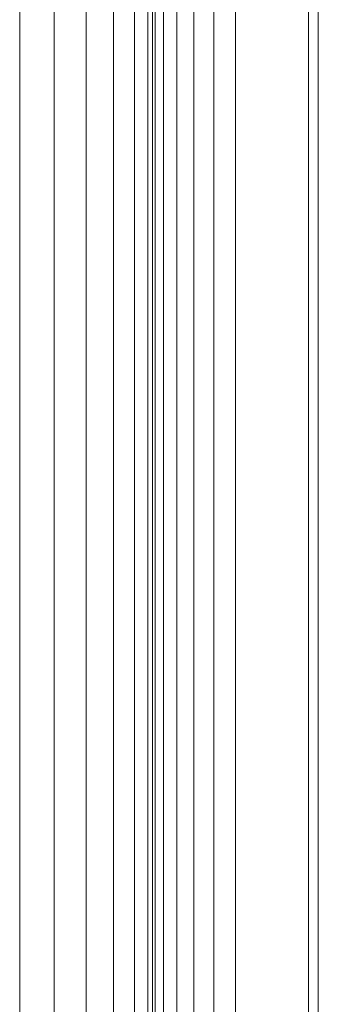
# Model space of a CAD drawing. Header units: millimetres. Extents: x 106 to 24511, y 2709 to 39091.
# Tile 30 of 87: x 11641 to 11731, y 36928 to 37225. Entities that reach past the tile are written whole.
import ezdxf

# ---------------------------------------------------------------- set-up
doc = ezdxf.new("R2010")
doc.units = ezdxf.units.MM
doc.layers.add('M-EQPM-____-OTLN', color=50, linetype='Continuous', lineweight=20)

# ---------------------------------------------------------------- blocks, each defined once
blk = doc.blocks.new('Прямая форма - V line-612885-В_Этаж 03_Вентиляция')
at = {"layer": 'M-EQPM-____-OTLN', "color": 253}
for p, q in [((360, -330), (360, 330)), ((360, 330), (360, 0)), ((370.35, -330.68), (370.35, 330.68)), ((380, -331.31), (380, 331.31)), ((388.28, -331.85), (388.28, 331.72)), ((394.64, 325.36), (394.64, -332.27)), ((398.64, 321.36), (398.64, -332.53)), ((400, -332.62), (400, 320)), ((400.85, 319.15), (400.85, -332.68)), ((403.35, 316.65), (403.35, -332.84)), ((407.32, 312.68), (407.32, -333.1)), ((412.5, 307.5), (412.5, -333.44)), ((418.53, 301.47), (418.53, -333.84)), ((425, 295), (425, -334.26)), ((447, -447), (447, 273)), ((450, 270), (450, -447)), ((360, -330), (360, 0))]:
    blk.add_line(p, q, dxfattribs=at)
blk = doc.blocks.new('Прямая форма - FU - 054-612886-В_Этаж 03_Вентиляция')
blk.add_blockref('Прямая форма - V line-612885-В_Этаж 03_Вентиляция', (0, 0))
blk = doc.blocks.new('V line_ifc_RVT-1-В_Этаж 03_Вентиляция')
at = {"layer": 'M-EQPM-____-OTLN', "color": 253, "lineweight": 20}
blk.add_blockref('Прямая форма - FU - 054-612886-В_Этаж 03_Вентиляция', (27873.24, 37057.63), dxfattribs=at)

msp = doc.modelspace()

# ---------------------------------------------------------------- block references
at = {"lineweight": 9}
msp.add_blockref('V line_ifc_RVT-1-В_Этаж 03_Вентиляция', (-16592.68, 0), dxfattribs=at)

doc.saveas('drawing.dxf')
